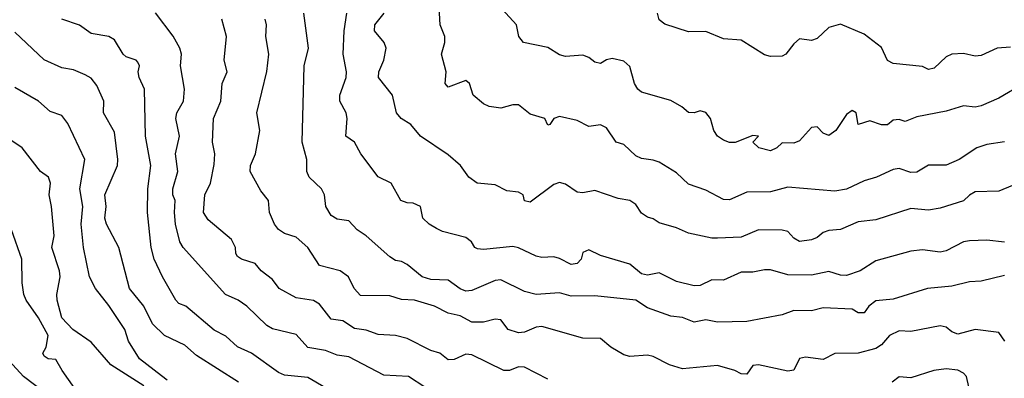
# Model space of a CAD drawing. Header units: metres. Extents: x -51132 to -49532, y -231222 to -229437.
# Tile 140 of 256: x -50403 to -50319, y -231166 to -231136. Entities that reach past the tile are written whole.
import ezdxf

# ---------------------------------------------------------------- set-up
doc = ezdxf.new("R2010")
doc.units = ezdxf.units.M
for name, color, linetype in [('CONTOUR_HALF', 8, 'Continuous'), ('CONTOUR_INDEX', 1, 'Continuous'), ('CONTOUR_INTER', 3, 'Continuous')]:
    doc.layers.add(name, color=color, linetype=linetype)

msp = doc.modelspace()

# ---------------------------------------------------------------- linework, layer by layer
at = {"layer": 'CONTOUR_HALF'}
for points, elevation in [([(-50316.942, -231141.259), (-50319.08, -231142.512), (-50320.58, -231143.157), (-50321.08, -231143.294), (-50322.08, -231143.167), (-50323.58, -231143.612), (-50326.08, -231144.107), (-50327.08, -231144.517), (-50327.58, -231144.348), (-50328.08, -231144.395), (-50328.58, -231144.782), (-50329.08, -231144.79), (-50330.08, -231144.461), (-50331.08, -231144.762), (-50331.262, -231143.759), (-50331.58, -231143.57), (-50332.08, -231143.91), (-50333.002, -231145.259), (-50333.58, -231145.702), (-50334.08, -231145.505), (-50334.58, -231144.971), (-50335.08, -231145.016), (-50336.08, -231146.141), (-50336.58, -231146.358), (-50337.58, -231146.337), (-50338.037, -231146.759), (-50338.58, -231147.005), (-50339.572, -231146.759), (-50340.083, -231146.259), (-50339.603, -231145.759), (-50340.08, -231145.709), (-50341.58, -231146.287), (-50342.08, -231146.287), (-50342.58, -231146.095), (-50343.085, -231145.759), (-50343.397, -231145.259), (-50343.69, -231144.259), (-50344.08, -231143.747), (-50344.58, -231143.602), (-50345.08, -231143.778), (-50345.58, -231143.739), (-50346.129, -231143.259), (-50347.08, -231142.713), (-50349.58, -231142.007), (-50349.897, -231141.759), (-50350.167, -231141.259), (-50350.58, -231139.8), (-50351.08, -231139.351), (-50352.08, -231139.142), (-50352.58, -231139.235), (-50353.08, -231139.545), (-50353.58, -231139.436), (-50354.08, -231139.047), (-50354.58, -231138.853), (-50356.08, -231138.962), (-50356.58, -231138.829), (-50357.58, -231138.18), (-50359.669, -231137.759), (-50360.068, -231137.259), (-50360.25, -231136.259), (-50362.085, -231134.259)], 80.5), ([(-50318.58, -231157.649), (-50320.58, -231158.139), (-50321.58, -231158.174), (-50323.08, -231158.555), (-50325.148, -231158.759), (-50328.08, -231159.665), (-50329.58, -231159.812), (-50330.172, -231160.259), (-50330.58, -231160.831), (-50331.08, -231160.817), (-50331.58, -231160.509), (-50334.08, -231160.4), (-50335.08, -231160.665), (-50336.58, -231160.632), (-50337.58, -231161.01), (-50340.58, -231161.573), (-50343.08, -231161.62), (-50344.08, -231161.44), (-50345.08, -231161.623), (-50346.08, -231161.23), (-50347.08, -231161.11), (-50349.08, -231160.416), (-50350.08, -231159.743), (-50353.58, -231159.381), (-50355.58, -231159.403), (-50356.58, -231159.119), (-50358.58, -231159.271), (-50359.58, -231159.008), (-50361.58, -231158.02), (-50362.08, -231158.057), (-50364.08, -231158.927), (-50364.58, -231158.972), (-50365.08, -231158.77), (-50366.08, -231158.051), (-50367.58, -231157.991), (-50368.302, -231157.759), (-50369.58, -231156.697), (-50370.08, -231156.445), (-50370.58, -231156.366), (-50371.08, -231156.043), (-50373.08, -231154.259), (-50373.856, -231153.759), (-50374.58, -231152.988), (-50375.58, -231152.843), (-50376.08, -231152.535), (-50376.542, -231151.759), (-50376.652, -231150.759), (-50376.92, -231150.259), (-50377.971, -231149.259), (-50378.154, -231148.759), (-50378.155, -231147.759), (-50378.557, -231146.259), (-50378.389, -231139.759), (-50378.028, -231138.259), (-50378.43, -231135.259)], 78.5), ([(-50317.08, -231149.615), (-50319.08, -231150.443), (-50321.08, -231150.499), (-50321.58, -231150.776), (-50322.08, -231151.285), (-50324.08, -231151.896), (-50325.08, -231152.076), (-50326.58, -231151.94), (-50329.58, -231152.889), (-50331.08, -231153.063), (-50332.58, -231153.707), (-50333.58, -231153.8), (-50334.08, -231153.982), (-50334.58, -231154.394), (-50335.08, -231154.613), (-50336.08, -231154.732), (-50336.58, -231154.462), (-50337.08, -231153.9), (-50337.58, -231153.789), (-50339.58, -231153.753), (-50341.08, -231154.374), (-50343.08, -231154.459), (-50343.58, -231154.462), (-50345.58, -231154.033), (-50346.58, -231153.586), (-50348.08, -231153.144), (-50348.58, -231152.81), (-50349.08, -231152.66), (-50349.58, -231152.318), (-50350.08, -231151.58), (-50350.58, -231151.243), (-50351.58, -231151.062), (-50353.58, -231150.398), (-50354.58, -231150.597), (-50355.08, -231150.523), (-50356.08, -231149.844), (-50356.58, -231149.723), (-50357.08, -231149.885), (-50359.08, -231151.382), (-50359.58, -231151.262), (-50359.694, -231150.759), (-50360.08, -231150.54), (-50361.08, -231150.425), (-50362.08, -231149.916), (-50363.611, -231149.759), (-50364.332, -231149.259), (-50365.041, -231148.259), (-50366.08, -231147.338), (-50368.449, -231145.759), (-50369.27, -231144.759), (-50370.099, -231144.259), (-50370.509, -231143.759), (-50370.839, -231142.259), (-50372.04, -231140.759), (-50372.011, -231140.259), (-50371.578, -231139.259), (-50371.379, -231138.259), (-50371.544, -231137.759), (-50372.372, -231136.759), (-50372.34, -231136.259), (-50371.56, -231135.259)], 79.5), ([(-50376.58, -231167.223), (-50378.08, -231166.351), (-50380.08, -231166.147), (-50380.58, -231165.926), (-50382.898, -231164.259), (-50384.08, -231163.741), (-50385.08, -231162.827), (-50386.08, -231162.318), (-50388.493, -231160.259), (-50389.08, -231160.022), (-50389.339, -231159.759), (-50390.486, -231157.759), (-50391.186, -231156.259), (-50391.454, -231155.259), (-50391.776, -231152.259), (-50391.744, -231150.259), (-50391.477, -231148.259), (-50391.929, -231145.759), (-50392.034, -231141.759), (-50392.482, -231140.759), (-50392.574, -231140.259), (-50392.439, -231139.759), (-50392.58, -231139.437), (-50392.736, -231139.259), (-50393.58, -231138.984), (-50393.837, -231138.759), (-50394.58, -231137.537), (-50395.08, -231137.254), (-50396.58, -231136.998), (-50397.58, -231136.28), (-50399.08, -231135.771)], 76.5), ([(-50357.58, -231166.495), (-50359.58, -231165.454), (-50360.08, -231165.433), (-50360.86, -231165.759), (-50361.331, -231165.759), (-50364.08, -231164.406), (-50364.58, -231164.365), (-50365.58, -231164.812), (-50366.08, -231164.846), (-50366.817, -231164.259), (-50367.58, -231164.053), (-50369.58, -231163.027), (-50370.58, -231162.757), (-50372.08, -231162.677), (-50373.08, -231162.318), (-50374.08, -231162.169), (-50375.08, -231161.515), (-50376.08, -231161.369), (-50377.08, -231160.084), (-50377.58, -231159.788), (-50379.08, -231159.558), (-50380.513, -231158.759), (-50381.08, -231157.984), (-50382.046, -231157.259), (-50382.58, -231156.629), (-50383.736, -231156.259), (-50384.08, -231156.016), (-50384.225, -231155.759), (-50384.254, -231155.259), (-50384.58, -231154.573), (-50386.58, -231152.889), (-50386.975, -231152.259), (-50386.879, -231150.759), (-50386.394, -231149.759), (-50386.08, -231148.167), (-50386.008, -231147.259), (-50386.213, -231146.259), (-50386.129, -231144.259), (-50385.495, -231142.759), (-50385.386, -231141.259), (-50384.958, -231140.259), (-50385.206, -231139.259), (-50385.007, -231137.259), (-50385.41, -231135.759)], 77.5), ([(-50390.08, -231166.582), (-50390.58, -231166.218), (-50392.439, -231164.759), (-50393.392, -231163.259), (-50393.71, -231162.259), (-50395.08, -231160.19), (-50396.202, -231158.759), (-50396.709, -231157.759), (-50397.223, -231155.259), (-50397.428, -231153.259), (-50397.296, -231151.759), (-50397.542, -231150.259), (-50397.107, -231147.759), (-50398.58, -231144.664), (-50399.08, -231143.997), (-50400.08, -231143.65), (-50401.082, -231142.759), (-50403.08, -231141.598)], 75.5), ([(-50397.641, -231167.759), (-50399.057, -231165.759), (-50399.58, -231164.802), (-50400.255, -231164.759), (-50400.58, -231164.53), (-50400.695, -231164.259), (-50400.409, -231163.759), (-50400.261, -231162.759), (-50401.079, -231161.259), (-50402.135, -231159.759), (-50402.319, -231159.259), (-50402.481, -231158.259), (-50402.491, -231156.259), (-50403.387, -231153.759)], 74.5), ([(-50321.499, -231167.759), (-50321.838, -231166.259), (-50322.08, -231165.989), (-50322.58, -231165.715), (-50323.58, -231165.611), (-50324.612, -231165.759), (-50326.58, -231166.367), (-50327.58, -231166.285), (-50328.186, -231166.759)], 77.5)]:
    msp.add_lwpolyline(points, dxfattribs=dict(at, elevation=elevation))
at = {"layer": 'CONTOUR_INDEX'}
for points, elevation in [([(-50318.58, -231146.247), (-50320.08, -231146.475), (-50320.961, -231146.759), (-50322.443, -231147.759), (-50323.58, -231148.23), (-50325.08, -231148.221), (-50326.08, -231148.829), (-50326.58, -231148.846), (-50327.58, -231148.522), (-50328.08, -231148.607), (-50329.515, -231149.259), (-50330.58, -231149.559), (-50332.08, -231150.289), (-50333.08, -231150.459), (-50337.08, -231150.12), (-50338.58, -231150.495), (-50340.58, -231150.523), (-50342.08, -231151.198), (-50342.58, -231151.162), (-50344.08, -231150.376), (-50345.58, -231149.855), (-50346.58, -231148.874), (-50348.08, -231147.982), (-50348.58, -231147.794), (-50349.58, -231147.665), (-50350.08, -231147.421), (-50351.08, -231146.478), (-50351.733, -231146.259), (-50352.58, -231145.043), (-50353.08, -231144.795), (-50354.08, -231144.93), (-50355.08, -231144.429), (-50356.58, -231144.071), (-50357.075, -231144.259), (-50357.419, -231144.759), (-50357.58, -231144.818), (-50357.828, -231144.259), (-50359.08, -231143.865), (-50360.08, -231143.087), (-50360.58, -231143.096), (-50361.58, -231143.361), (-50362.58, -231143.221), (-50363.08, -231142.984), (-50363.943, -231142.259), (-50364.259, -231141.259), (-50364.58, -231140.996), (-50366.08, -231141.572), (-50366.358, -231141.259), (-50366.275, -231140.259), (-50366.669, -231138.759), (-50366.385, -231137.759), (-50366.384, -231137.259), (-50366.767, -231136.259), (-50366.869, -231134.759)], 80), ([(-50392.08, -231167.072), (-50394.902, -231165.259), (-50396.58, -231163.346), (-50398.151, -231162.259), (-50399.075, -231161.259), (-50399.481, -231159.759), (-50399.508, -231159.259), (-50399.22, -231157.759), (-50399.268, -231157.259), (-50399.939, -231155.259), (-50399.745, -231154.259), (-50399.957, -231151.759), (-50400.165, -231150.759), (-50400.043, -231149.759), (-50400.215, -231149.259), (-50400.897, -231148.759), (-50402.46, -231146.759), (-50403.96, -231145.759)], 75)]:
    msp.add_lwpolyline(points, dxfattribs=dict(at, elevation=elevation))
at = {"layer": 'CONTOUR_INTER'}
for points, elevation in [([(-50368.08, -231167.181), (-50369.478, -231166.259), (-50371.58, -231166.136), (-50374.58, -231164.578), (-50375.58, -231164.441), (-50376.58, -231164.041), (-50378.08, -231163.782), (-50379.08, -231162.679), (-50381.08, -231162.181), (-50381.58, -231161.924), (-50383.282, -231160.259), (-50384.021, -231159.759), (-50385.098, -231159.259), (-50388.714, -231155.259), (-50389.011, -231154.759), (-50389.362, -231153.259), (-50389.474, -231152.259), (-50389.397, -231151.259), (-50389.602, -231150.759), (-50389.59, -231150.259), (-50389.181, -231148.759), (-50389.365, -231147.259), (-50389.044, -231145.759), (-50389.349, -231144.259), (-50389.249, -231143.759), (-50388.689, -231142.759), (-50388.593, -231141.759), (-50388.946, -231139.759), (-50388.868, -231138.759), (-50388.991, -231138.259), (-50389.58, -231137.21), (-50391.08, -231135.221)], 77), ([(-50318.58, -231154.788), (-50320.08, -231154.642), (-50321.58, -231154.699), (-50322.08, -231154.775), (-50323.58, -231155.531), (-50324.08, -231155.645), (-50325.58, -231155.461), (-50326.58, -231155.581), (-50329.58, -231156.403), (-50330.911, -231157.259), (-50332.08, -231157.636), (-50332.58, -231157.623), (-50333.58, -231157.289), (-50335.08, -231157.617), (-50337.08, -231157.576), (-50338.58, -231157.171), (-50339.08, -231157.162), (-50340.08, -231157.37), (-50341.08, -231157.366), (-50342.58, -231158.039), (-50343.58, -231158.009), (-50344.58, -231158.492), (-50345.08, -231158.535), (-50346.58, -231158.161), (-50348.08, -231157.429), (-50349.08, -231157.611), (-50349.58, -231157.497), (-50350.58, -231156.68), (-50353.08, -231155.951), (-50354.08, -231155.458), (-50354.58, -231155.673), (-50354.732, -231156.259), (-50355.08, -231156.613), (-50355.58, -231156.714), (-50356.58, -231156.19), (-50357.08, -231156.045), (-50358.08, -231156.113), (-50358.58, -231156.001), (-50360.08, -231155.294), (-50360.58, -231155.174), (-50363.08, -231155.423), (-50363.58, -231155.367), (-50363.806, -231155.259), (-50364.095, -231154.759), (-50364.58, -231154.408), (-50366.58, -231153.898), (-50367.08, -231153.644), (-50367.727, -231153.259), (-50368.251, -231152.759), (-50368.466, -231151.759), (-50369.08, -231151.46), (-50369.58, -231151.449), (-50370.127, -231151.259), (-50370.956, -231149.759), (-50372.08, -231149.214), (-50373.556, -231147.259), (-50374.08, -231146.276), (-50374.82, -231145.759), (-50374.704, -231144.259), (-50374.789, -231143.759), (-50375.331, -231142.759), (-50375.33, -231142.259), (-50374.807, -231140.759), (-50374.763, -231140.259), (-50375.059, -231138.759), (-50374.971, -231136.759), (-50374.758, -231135.259)], 79), ([(-50318.08, -231138.164), (-50319.212, -231138.259), (-50320.58, -231138.871), (-50321.08, -231138.924), (-50322.08, -231138.702), (-50323.08, -231138.77), (-50323.58, -231138.982), (-50324.58, -231139.966), (-50325.08, -231140.079), (-50325.58, -231139.805), (-50328.08, -231139.544), (-50328.58, -231139.294), (-50329.08, -231138.178), (-50330.58, -231137.054), (-50332.58, -231136.195), (-50333.58, -231136.498), (-50334.58, -231137.424), (-50335.08, -231137.6), (-50336.08, -231137.456), (-50336.58, -231137.873), (-50337.25, -231138.759), (-50337.58, -231138.928), (-50338.58, -231138.951), (-50339.08, -231138.811), (-50341.08, -231137.572), (-50342.58, -231137.463), (-50344.08, -231136.838), (-50345.58, -231136.84), (-50347.58, -231136.204), (-50348.08, -231135.84), (-50348.224, -231135.259)], 81), ([(-50318.57, -231163.259), (-50319.08, -231162.509), (-50321.08, -231162.249), (-50322.58, -231162.64), (-50323.08, -231162.46), (-50323.58, -231162.046), (-50324.08, -231161.929), (-50326.58, -231162.413), (-50327.58, -231162.359), (-50328.419, -231162.759), (-50329.08, -231163.551), (-50329.58, -231163.882), (-50331.08, -231164.262), (-50333.08, -231164.306), (-50334.08, -231164.809), (-50335.58, -231164.618), (-50336.08, -231164.717), (-50336.58, -231165.716), (-50337.08, -231165.821), (-50339.58, -231165.264), (-50340.08, -231165.324), (-50340.58, -231166.071), (-50341.08, -231166.041), (-50341.599, -231165.759), (-50343.08, -231165.321), (-50346.08, -231165.614), (-50347.204, -231165.259), (-50348.58, -231164.564), (-50349.08, -231164.432), (-50350.58, -231164.555), (-50351.08, -231164.418), (-50352.192, -231163.759), (-50353.08, -231163.021), (-50354.58, -231162.992), (-50358.08, -231161.992), (-50358.58, -231162.044), (-50359.58, -231162.488), (-50360.08, -231162.537), (-50360.967, -231162.259), (-50361.58, -231161.414), (-50362.08, -231161.357), (-50363.08, -231161.63), (-50364.08, -231161.639), (-50365.08, -231161.099), (-50366.08, -231160.856), (-50367.272, -231160.259), (-50368.952, -231159.759), (-50370.08, -231159.68), (-50371.08, -231159.377), (-50373.58, -231159.34), (-50374.126, -231158.759), (-50374.596, -231157.759), (-50375.309, -231157.259), (-50377.08, -231156.779), (-50378.068, -231155.259), (-50379.08, -231154.386), (-50380.08, -231154.055), (-50380.58, -231153.728), (-50380.926, -231153.259), (-50381.336, -231152.259), (-50381.434, -231151.259), (-50382.08, -231150.418), (-50382.986, -231148.759), (-50382.968, -231148.259), (-50382.546, -231147.259), (-50382.176, -231145.259), (-50382.424, -231143.759), (-50381.58, -231140.238), (-50381.399, -231138.759), (-50381.671, -231137.259), (-50381.596, -231136.259), (-50381.705, -231135.759)], 78), ([(-50383.985, -231166.759), (-50387.58, -231164.457), (-50388.58, -231163.602), (-50390.306, -231162.759), (-50391.331, -231161.759), (-50392.069, -231160.259), (-50393.289, -231158.759), (-50394.2, -231155.259), (-50395.269, -231153.259), (-50395.402, -231152.759), (-50395.303, -231151.759), (-50395.401, -231150.759), (-50394.341, -231148.259), (-50394.309, -231147.759), (-50394.58, -231145.407), (-50395.514, -231143.759), (-50395.481, -231142.759), (-50396.08, -231141.427), (-50396.58, -231140.794), (-50397.08, -231140.528), (-50398.08, -231140.105), (-50399.08, -231139.939), (-50400.58, -231139.254), (-50403.08, -231136.879)], 76), ([(-50400.58, -231167.606), (-50402.351, -231166.259), (-50403.58, -231164.926)], 74)]:
    msp.add_lwpolyline(points, dxfattribs=dict(at, elevation=elevation))

doc.saveas('drawing.dxf')
